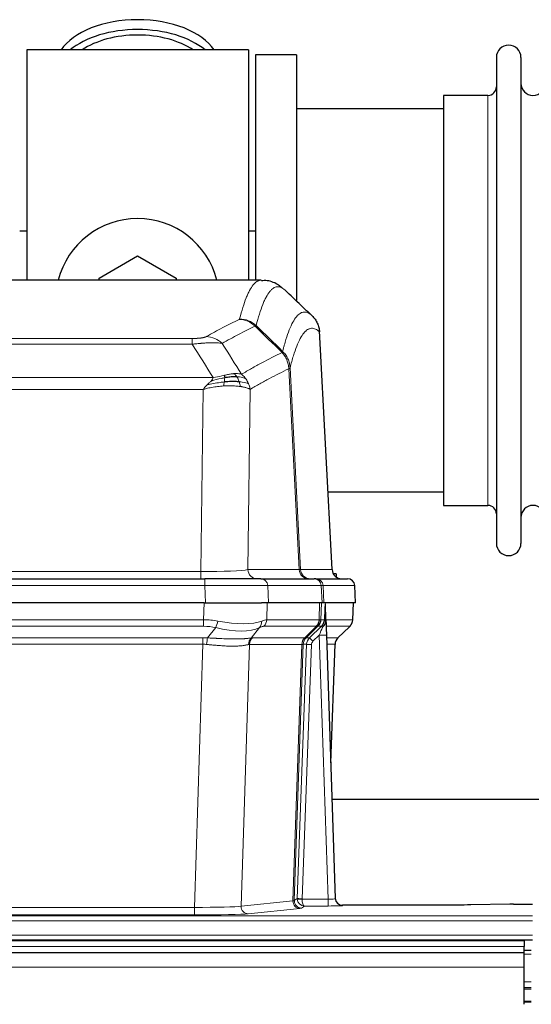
# Model space of a CAD drawing. Header units: inches. Extents: x 0 to 20790, y -12 to 14700.
# Tile 69 of 132: x 4823 to 5035, y 11981 to 12390. Entities that reach past the tile are written whole.
import ezdxf

# ---------------------------------------------------------------- set-up
doc = ezdxf.new("R2010")
doc.units = ezdxf.units.IN
doc.layers.add('1', color=7, linetype='Continuous', true_color=0xffffff)
doc.layers.add('254', color=7, linetype='Continuous', true_color=0xffffff)
doc.styles.add('latin_extended', font='simplex.shx')
doc.dimstyles.get("Standard").update_dxf_attribs({"dimtxt": 0.18, "dimasz": 0.18, "dimexe": 0.18, "dimexo": 0.0625, "dimgap": 0.09, "dimtad": 0, "dimtih": 1, "dimtoh": 1, "dimdec": 4, "dimzin": 0, "dimdsep": 46, "dimtxsty": 'Standard', "dimcen": 0.09, "dimadec": 0, "dimazin": 0, "dimtfac": 1, "dimtdec": 4, "dimtofl": 0, "dimtmove": 0, "dimatfit": 3, "dimfxl": 1, "dimtolj": 1, "dimtzin": 0, "dimarcsym": 0})

# ---------------------------------------------------------------- blocks, each defined once
blk = doc.blocks.new('_U1')
at = {"layer": '254', "color": 3, "linetype": 'Continuous', "lineweight": 13, "transparency": 16777216}
for p, q in [((1623.11, 12324.55), (1623.11, 8470.57)), ((7857.62, 10337.89), (7857.62, 8470.57)), ((1745.61, 8505.57), (7735.12, 8505.57))]:
    blk.add_line(p, q, dxfattribs=at)
at = {"layer": '254', "color": 3, "transparency": 16777216}
for points in [[(1745.61, 8525.98), (1745.61, 8485.15), (1623.11, 8505.57)], [(7735.12, 8485.15), (7735.12, 8525.98), (7857.62, 8505.57)]]:
    blk.add_solid(points, dxfattribs=at)
at = {"layer": 'Defpoints', "color": 0, "transparency": 16777216}
for p in [(1623.11, 12359.55), (7857.62, 10372.89), (7857.62, 8505.57)]:
    blk.add_point(p, dxfattribs=at)
at = {"layer": '254', "color": 2, "lineweight": 13, "transparency": 16777216, "insert": (4524.53, 8689.32), "char_height": 122.5, "attachment_point": 1, "style": 'latin_extended'}
blk.add_mtext('\\A1;6235', dxfattribs=at)

msp = doc.modelspace()

# ---------------------------------------------------------------- linework, layer by layer
at = {"layer": '1', "color": 2, "linetype": 'Continuous', "lineweight": 25}
for p, q in [((4917.619, 12377.691), (4825.619, 12377.691)), ((4825.619, 12377.691), (4825.619, 12282.091)), ((4917.619, 12377.691), (4917.619, 12282.091)), ((4937.619, 12375.691), (4920.619, 12375.691)), ((4920.619, 12375.691), (4920.619, 12282.093)), ((4937.619, 12375.691), (4937.619, 12273.691)), ((5020.619, 12374.591), (5020.619, 12172.791)), ((5030.819, 12374.591), (5030.819, 12172.791)), ((5017.119, 12358.841), (4998.619, 12358.841)), ((4998.619, 12358.841), (4998.619, 12188.541)), ((4998.625, 12353.191), (4937.619, 12353.191)), ((4825.669, 12302.453), (4822.673, 12302.453)), ((4920.663, 12302.453), (4917.667, 12302.453)), ((4855.619, 12282.928), (4871.619, 12292.166)), ((4871.619, 12292.166), (4887.619, 12282.928)), ((4922.973, 12282.086), (4660.265, 12282.086)), ((4855.619, 12282.085), (4855.619, 12282.928)), ((4887.619, 12282.928), (4887.619, 12282.085)), ((4952.395, 12161.873), (4947.124, 12261.01)), ((4950.681, 12194.191), (4998.625, 12194.191)), ((4998.619, 12188.541), (5017.119, 12188.541)), ((4683.709, 12158.086), (4899.529, 12158.086)), ((4922.784, 12158.086), (4899.529, 12158.086)), ((4922.784, 12158.086), (4944.958, 12158.086)), ((4945.656, 12158.086), (4944.958, 12158.086)), ((4945.656, 12158.086), (4958.766, 12158.086)), ((4954.119, 12160.191), (4952.854, 12160.191)), ((4954.119, 12160.191), (4954.119, 12158.783)), ((4962.158, 12148.086), (4961.777, 12155.245)), ((4899.231, 12148.086), (4684.007, 12148.086)), ((4899.231, 12148.086), (4923.089, 12148.086)), ((4925.984, 12148.086), (4923.089, 12148.086)), ((4948.239, 12148.086), (4925.984, 12148.086)), ((4949.023, 12148.086), (4948.239, 12148.086)), ((4962.141, 12148.086), (4949.023, 12148.086)), ((4949.83, 12140.925), (4949.603, 12147.655)), ((4960.968, 12141.075), (4961.217, 12148.086)), ((4949.832, 12140.875), (4949.83, 12140.925)), ((4954.818, 12133.561), (4959.556, 12138.07)), ((4950.04, 12134.607), (4953.728, 12025.231)), ((4951.828, 12081.583), (4953.607, 12130.856)), ((5120.888, 12066.355), (4952.37, 12066.355)), ((4953.728, 12025.231), (4953.736, 12025.096)), ((4986.619, 12022.465), (4956.716, 12022.465)), ((5026.163, 12022.874), (5009.998, 12022.629)), ((5027.662, 12022.884), (5035.619, 12022.884)), ((5032.119, 12007.691), (4055.119, 12007.691)), ((4547.619, 12008.086), (5035.619, 12008.086)), ((5032.119, 12007.691), (5032.119, 12005.326)), ((5032.119, 12002.691), (4055.119, 12002.691)), ((5035.119, 12003.691), (5032.112, 12003.691)), ((5032.119, 12002.691), (5032.119, 12005.326)), ((5032.119, 11996.833), (5032.119, 12002.691)), ((5032.119, 11981.35), (5032.119, 11996.833)), ((5035.119, 11988.191), (5032.112, 11988.191)), ((5035.119, 11982.191), (5032.112, 11982.191))]:
    msp.add_line(p, q, dxfattribs=at)
at = {"layer": '1', "color": 110, "linetype": 'Continuous', "lineweight": 13}
for p, q in [((5017.119, 12358.841), (5017.119, 12188.541)), ((4952.383, 12161.876), (4947.135, 12260.572)), ((4688.948, 12257.879), (4894.29, 12257.879)), ((4894.29, 12255.462), (4688.948, 12255.462)), ((4894.29, 12255.462), (4894.29, 12257.879)), ((4938.735, 12161.876), (4934.384, 12245.268)), ((4934.94, 12245.745), (4939.316, 12161.876)), ((4680.216, 12241.632), (4903.022, 12241.632)), ((4898.909, 12236.733), (4684.329, 12236.733)), ((4897.941, 12161.05), (4898.909, 12236.733)), ((4918.341, 12236.723), (4917.383, 12161.876)), ((4685.298, 12161.05), (4897.941, 12161.05)), ((4897.941, 12158.086), (4897.941, 12161.05)), ((4917.383, 12161.876), (4938.735, 12161.876)), ((4939.316, 12161.876), (4952.383, 12161.876)), ((4899.529, 12158.086), (4899.529, 12155.243)), ((4899.529, 12155.243), (4683.709, 12155.243)), ((4899.822, 12148.086), (4899.529, 12155.243)), ((4947.865, 12155.243), (4925.691, 12155.243)), ((4925.691, 12155.243), (4925.984, 12148.086)), ((4948.239, 12148.086), (4947.865, 12155.243)), ((4961.761, 12155.243), (4948.65, 12155.243)), ((4948.65, 12155.243), (4949.023, 12148.086)), ((4962.141, 12148.086), (4961.761, 12155.243)), ((4899.04, 12141.091), (4899.231, 12148.086)), ((4925.413, 12148.086), (4925.222, 12141.091)), ((4946.969, 12141.091), (4947.212, 12148.086)), ((4947.997, 12148.086), (4947.754, 12141.091)), ((4960.953, 12141.091), (4961.2, 12148.086)), ((4684.198, 12141.091), (4899.04, 12141.091)), ((4899.04, 12138.354), (4899.04, 12141.091)), ((4925.222, 12141.091), (4946.969, 12141.091)), ((4947.754, 12141.091), (4949.216, 12141.091)), ((4949.825, 12141.091), (4960.953, 12141.091)), ((4899.04, 12138.354), (4684.198, 12138.354)), ((4900.611, 12133.527), (4904.064, 12137.795)), ((4922.263, 12137.795), (4918.769, 12133.477)), ((4945.786, 12138.354), (4924.039, 12138.354)), ((4941.007, 12133.545), (4945.953, 12138.342)), ((4946.498, 12138.342), (4941.607, 12133.598)), ((4943.044, 12133.604), (4947.971, 12138.354)), ((4947.971, 12138.354), (4946.536, 12138.354)), ((4959.734, 12138.354), (4949.915, 12138.354)), ((4954.826, 12133.581), (4959.639, 12138.162)), ((4684.54, 12133.603), (4898.698, 12133.603)), ((4898.698, 12130.865), (4898.698, 12133.603)), ((4919.272, 12133.545), (4941.007, 12133.545)), ((4941.632, 12133.604), (4943.044, 12133.604)), ((4947.042, 12134.611), (4944.432, 12132.095)), ((4950.736, 12025.069), (4947.042, 12134.611)), ((4950.074, 12133.604), (4954.813, 12133.604)), ((4898.698, 12130.865), (4684.54, 12130.865)), ((4895.224, 12021.58), (4898.698, 12130.865)), ((4918.09, 12130.825), (4914.633, 12022.049)), ((4939.825, 12130.825), (4918.09, 12130.825)), ((4936.118, 12024.295), (4939.831, 12130.825)), ((4940.414, 12130.869), (4936.703, 12024.409)), ((4937.932, 12025.306), (4941.823, 12130.869)), ((4943.821, 12130.728), (4939.929, 12025.165)), ((4941.823, 12130.869), (4940.414, 12130.869)), ((4953.595, 12130.869), (4950.166, 12130.869)), ((4951.822, 12081.756), (4953.595, 12130.869)), ((4914.633, 12022.049), (4936.118, 12024.295)), ((4936.703, 12024.409), (4937.932, 12025.306)), ((4940.894, 12022.175), (4939.7, 12021.303)), ((4939.931, 12025.069), (4950.736, 12025.069)), ((4950.736, 12022.175), (4940.894, 12022.175)), ((4950.736, 12025.069), (4950.736, 12022.175)), ((4956.716, 12022.465), (4956.727, 12022.333)), ((4547.619, 12018.111), (5035.619, 12018.111)), ((4688.014, 12021.58), (4895.224, 12021.58)), ((4895.224, 12018.476), (4688.014, 12018.476)), ((4895.224, 12021.58), (4895.224, 12018.476)), ((4939.026, 12021.179), (4917.541, 12018.932)), ((4547.619, 12016.042), (5035.619, 12016.042)), ((4547.619, 12010.016), (5035.619, 12010.016)), ((5032.119, 12005.326), (4055.119, 12005.326)), ((5035.119, 12002.168), (5032.112, 12002.168)), ((5032.119, 11996.833), (4055.119, 11996.833)), ((5035.119, 11990.728), (5032.112, 11990.728)), ((5035.119, 11987.691), (5032.112, 11987.691)), ((5035.119, 11982.691), (5032.112, 11982.691))]:
    msp.add_line(p, q, dxfattribs=at)
at = {"layer": '1', "color": 2, "linetype": 'Continuous', "lineweight": 25}
for centre, radius, start, end in [((5025.719, 12374.591), 5.1, 0, 180), ((5017.119, 12362.341), 3.5, 270, 0), ((5035.819, 12363.841), 5, 180, 0), ((4871.619, 12273.691), 34, 14.29875, 165.70125), ((5017.119, 12185.041), 3.5, 0, 90), ((5035.819, 12183.541), 5, 0, 180), ((5025.719, 12172.791), 5.1, 180, 0), ((4958.781, 12155.086), 3, 3.87864, 90)]:
    msp.add_arc(centre, radius, start, end, dxfattribs=at)
for centre, major_axis, ratio, start_param, end_param in [((4871.619, 12370.76), (34, 0), 0.5735764, 0.3633693, 2.7782723), ((4871.619, 12366.664), (34, 0), 0.5735764, 0.6009523, 2.5406894), ((4871.619, 12366.664), (-30, 0), 0.5735764, 4.712389, 5.5877152), ((4871.619, 12366.664), (-30, 0), 0.5735764, 3.8370627, 4.712389), ((4956.375, 12162.086), (0, -4), 0.9993908, 4.7647489, 6.2831853), ((4950.04, 12134.782), (-0.227, 6.726), 0.0008736, 0.4374328, 1.5967123), ((4956.862, 12141.039), (3.174, -2.434), 0.9869112, 6.1322815, 6.2830018), ((4957.603, 12130.703), (-3.886, 0.947), 0.998973, 5.7186048, 6.4862172), ((4956.716, 12025.469), (-0.15, 3), 0.998739, 1.5545356, 3.0917055), ((5027.665, 12022.805), (-3, 0), 0.0262223, 4.7133912, 5.2365954)]:
    msp.add_ellipse(centre, major_axis=major_axis, ratio=ratio, start_param=start_param, end_param=end_param, dxfattribs=at)
at = {"layer": '1', "color": 110, "linetype": 'Continuous', "lineweight": 13}
for centre, major_axis, ratio, start_param, end_param in [((4913.799, 12255.868), (-4.281, 9.037), 0.9659395, 5.0815715, 5.8272089), ((4913.986, 12256.029), (-9.695, 2.45), 0.9931439, 4.2008878, 4.9582972), ((4900.137, 12248.722), (4.97, -8.677), 0.9635717, 1.8622888, 2.6052468), ((4898.02, 12162.086), (20.002, 0.052), 0.0517476, 4.708281, 6.0295934), ((4921.259, 12162.086), (0, 4), 0.9702957, 1.6231562, 3.1415927), ((4919.29, 12162.086), (-20.038, 0.208), 0.001459, 2.8976729, 3.1068244), ((4942.611, 12162.086), (0, -4), 0.9702957, 4.7647489, 6.2831853), ((4943.308, 12162.086), (0, -4), 0.9993908, 4.7647489, 6.2831853), ((4922.784, 12155.086), (0, -3), 0.9702957, 1.6231562, 3.1415927), ((4944.958, 12155.086), (0, -3), 0.9702957, 1.6231562, 3.1415927), ((4945.656, 12155.086), (0, -3), 0.9993908, 1.6231562, 3.1415927), ((4958.766, 12155.086), (0, -3), 0.9993908, 1.6231562, 3.1415927), ((4899.478, 12155.086), (27.018, 0.123), 0.0058026, 0.2445567, 1.5688664), ((4921.638, 12155.086), (27.029, 0.156), 0.000812, 0.0348973, 0.2440487), ((4898.39, 12118.231), (26.983, 1.545), 0.8452785, 1.2775604, 1.4983912), ((4898.39, 12118.231), (27.492, 22.639), 0.1155218, 0.1441436, 0.3649744), ((4921.343, 12141.231), (0, -4), 0.9702957, 0.7679449, 1.5358897), ((4943.09, 12141.231), (0, -4), 0.9702957, 0.7679449, 1.5358897), ((4943.256, 12141.219), (-0.603, -3.954), 0.9772749, 0.9153799, 1.6837369), ((4943.721, 12141.219), (1.703, -3.619), 0.9971774, 0.3287851, 1.0971421), ((4943.759, 12141.231), (0, -4), 0.9993908, 0.7679449, 1.5358897), ((4919.96, 12118.231), (27.661, 22.629), 0.117212, 0.1096858, 0.141666), ((4921.11, 12151.321), (-26.658, 10.191), 0.0473724, 2.9456198, 3.0909709), ((4919.96, 12118.231), (27.808, 22.856), 0.0163197, 0.0204946, 0.0524748), ((4951.213, 12141.022), (-1.999, 0.077), 0.1036431, 0.0350743, 0.8106069), ((4956.957, 12141.231), (0, 4), 0.9993908, 3.9095375, 4.6774824), ((4898.39, 12115.354), (16.721, 16.271), 0.9721633, 0.5640914, 0.7849223), ((4904.064, 12140.672), (-0.881, -3.902), 0.2224052, 0.7930597, 1.5799958), ((4899.293, 12151.321), (-25.873, 10.634), 0.4068526, 1.919368, 2.8032049), ((4899.293, 12151.321), (-26.677, 8.186), 0.3267204, 1.882912, 2.7667489), ((4919.566, 12140.672), (1.736, -3.604), 0.8689501, 0.3464596, 1.1333957), ((4901.087, 12115.354), (23.46, 22.829), 0.1194803, 0.122173, 0.3430038), ((4922.656, 12115.354), (23.636, 22.829), 0.1185166, 0.0901185, 0.1220988), ((4921.11, 12151.321), (-25.449, 12.923), 0.0600246, 2.9512599, 3.096611), ((4922.736, 12115.354), (23.81, 22.997), 0.0168486, 0.0174428, 0.049423), ((4947.042, 12134.681), (1.856, 4.567), 0.0053314, 4.6992705, 5.4949999), ((4945.194, 12141.231), (3.533, 1.889), 0.9978056, 4.9883752, 5.1348755), ((4949.359, 12136.915), (1.388, -1.44), 0.0242285, 3.1658454, 3.9417885), ((4949.946, 12137.57), (1.583, -1.222), 0.0276319, 3.169255, 3.9405385), ((4935.919, 12115.354), (23.826, 22.996), 0.016839, 6.1714068, 6.3006297), ((4897.908, 12109.603), (17.528, 16.98), 0.9676454, 0.7049972, 0.7848447), ((4900.611, 12130.649), (0.32, 3.987), 0.0824896, 0.7712526, 1.5399639), ((4921.465, 12130.6), (-0.926, 3.891), 0.9457602, 0.5436933, 1.3082514), ((4921.968, 12130.668), (0, 4), 0.9702957, 0.7679449, 1.5315264), ((4895.207, 12109.436), (24.592, 23.931), 0.1189226, 0.1216051, 0.196623), ((4943.703, 12130.668), (0, 4), 0.9702957, 0.7679449, 1.5315264), ((4943.709, 12130.668), (-0.019, 4), 0.9702844, 0.7633847, 1.5270253), ((4944.384, 12130.721), (-1.442, 3.731), 0.998056, 0.3995344, 1.1665625), ((4944.409, 12130.727), (0, 4), 0.9993908, 0.7679449, 1.5351916), ((4916.794, 12109.586), (24.848, 24.014), 0.0168508, 0.0174343, 0.0398873), ((4945.82, 12130.727), (2.83, 2.828), 0.9993905, 1.5533428, 2.3205896), ((4944.432, 12132.165), (1.388, -1.44), 0.0242285, 3.1658454, 4.7375178), ((4947.042, 12134.506), (2.998, 0.101), 0.0348797, 6.2820091, 7.8528054), ((4957.59, 12130.727), (0, -4), 0.9993908, 3.9095375, 4.6767843), ((4929.945, 12109.587), (24.879, 24.014), 0.016827, 6.2565923, 6.3006169), ((4897.908, 12106.726), (2.819, 24.028), 0.8253155, 0.0219437, 0.1017913), ((4897.903, 12106.559), (20.559, 24.143), 0.118818, 0.0965283, 0.1715462), ((4919.572, 12106.709), (20.849, 24.157), 0.0182438, 0.0122069, 0.0346603), ((4943.821, 12130.798), (1.999, -0.074), 0.0348758, 3.1764983, 4.7136745), ((4945.82, 12130.657), (1.703, 1.052), 0.998638, 1.7848011, 2.5520479), ((4932.722, 12106.709), (20.882, 24.158), 0.0154016, 6.2548756, 6.2989002), ((4895.218, 12022.077), (20.013, 0.095), 0.0248544, 4.7125895, 6.0379715), ((4917.541, 12021.931), (0.312, -2.984), 0.969741, 4.5720353, 6.175756), ((4939.026, 12024.178), (0.312, -2.984), 0.969741, 4.5720353, 6.175756), ((4916.701, 12024.324), (20.016, 0.105), 0.0266879, 6.037898, 6.2472222), ((4939.7, 12024.302), (1.769, -2.423), 0.9990158, 4.0464368, 5.6519121), ((4940.929, 12025.2), (0.383, 2.976), 0.9995819, 1.6634704, 1.7592358), ((4939.929, 12025.235), (1.999, -0.074), 0.0348758, 3.1764983, 4.7136745), ((4939.931, 12025.139), (-1.997, -0.118), 0.0348391, 0.0373692, 1.5687431), ((4940.894, 12025.174), (-0.98, 2.84), 0.9849493, 1.294853, 2.8045628), ((4940.929, 12025.131), (0.606, 0.798), 0.9977275, 2.1839018, 2.2796673), ((4940.894, 12025.174), (-0.028, 3), 0.3214645, 1.6026847, 3.1123946), ((4950.723, 12025.332), (-3.005, 0.103), 0.0869619, 1.577888, 3.1486843), ((4950.723, 12022.333), (-6.003, 0), 0.0262109, 1.5728579, 3.1436542), ((4956.727, 12025.332), (-2.991, -0.235), 0.9996552, 0.0000105, 1.4923863), ((4895.218, 12019.078), (-23.012, 0), 0.0261647, 1.5710736, 2.8964556), ((4916.701, 12021.325), (23.014, 0), 0.0261612, 6.0380559, 6.2473801)]:
    msp.add_ellipse(centre, major_axis=major_axis, ratio=ratio, start_param=start_param, end_param=end_param, dxfattribs=at)
for points, knots in [([(4913.986, 12265.964), (4914.424, 12267.703), (4915.314, 12270.9), (4916.235, 12273.534), (4916.937, 12275.299), (4917.173, 12275.853), (4917.649, 12276.889), (4917.888, 12277.372), (4918.614, 12278.715), (4919.105, 12279.469), (4919.729, 12280.237), (4919.854, 12280.381), (4920.105, 12280.653), (4920.483, 12281.034), (4920.866, 12281.335), (4921.636, 12281.832), (4922.249, 12282.056), (4922.873, 12282.086), (4922.966, 12282.086)], [0, 0, 0, 0, 0.1619138, 0.3238276, 0.3238276, 0.4047846, 0.4047846, 0.4857415, 0.4857415, 0.6476553, 0.6476553, 0.6881337, 0.6881337, 0.7286122, 0.8095691, 0.8095691, 0.9714829, 1, 1, 1, 1]), ([(4932.828, 12277.939), (4932.27, 12278.452), (4931.168, 12279.195), (4929.558, 12279.466), (4928.514, 12279.084), (4927.742, 12278.587), (4927.359, 12278.285), (4926.981, 12277.904), (4926.729, 12277.633), (4926.604, 12277.488), (4925.979, 12276.721), (4925.487, 12275.967), (4924.761, 12274.624), (4924.521, 12274.142), (4924.045, 12273.106), (4923.808, 12272.553), (4923.105, 12270.789), (4922.183, 12268.157), (4921.292, 12264.963), (4920.854, 12263.226)], [0, 0, 0, 0, 0.125, 0.25, 0.375, 0.375, 0.4375, 0.46875, 0.46875, 0.5, 0.5, 0.625, 0.625, 0.6875, 0.6875, 0.75, 0.75, 0.875, 1, 1, 1, 1]), ([(4931.85, 12252.511), (4931.906, 12252.734), (4931.962, 12252.954), (4932.074, 12253.39), (4932.243, 12254.038), (4932.638, 12255.501), (4932.982, 12256.672), (4933.675, 12258.907), (4934.615, 12261.594), (4936.074, 12264.751), (4937.078, 12266.274), (4937.652, 12266.966), (4937.716, 12267.041), (4937.844, 12267.185), (4938.036, 12267.396), (4938.488, 12267.838), (4938.879, 12268.136), (4939.208, 12268.338), (4939.274, 12268.376), (4939.406, 12268.448), (4939.604, 12268.549), (4940.069, 12268.736), (4940.472, 12268.814), (4941.283, 12268.861), (4942.381, 12268.631), (4943.508, 12267.816), (4944.08, 12267.262)], [0, 0, 0, 0, 0.015625, 0.015625, 0.03125, 0.0625, 0.125, 0.125, 0.25, 0.375, 0.5, 0.5, 0.515625, 0.515625, 0.53125, 0.5625, 0.625, 0.625, 0.640625, 0.640625, 0.65625, 0.6875, 0.75, 0.75, 0.875, 1, 1, 1, 1]), ([(4900.137, 12258.628), (4901.271, 12259.281), (4902.407, 12259.919), (4904.679, 12261.169), (4905.816, 12261.781), (4909.232, 12263.574), (4911.513, 12264.716), (4913.799, 12265.803)], [0, 0, 0, 0, 0.25, 0.25, 0.5, 0.5, 1, 1, 1, 1]), ([(4913.986, 12265.964), (4913.979, 12265.937), (4913.96, 12265.91), (4913.898, 12265.856), (4913.855, 12265.83), (4913.799, 12265.803)], [0, 0, 0, 0, 0.5, 0.5, 1, 1, 1, 1]), ([(4920.395, 12262.986), (4918.107, 12261.897), (4915.823, 12260.755), (4912.403, 12258.959), (4911.265, 12258.347), (4908.989, 12257.095), (4907.853, 12256.456), (4906.717, 12255.803)], [0, 0, 0, 0, 0.5, 0.5, 0.75, 0.75, 1, 1, 1, 1]), ([(4947.135, 12260.572), (4946.565, 12261.117), (4945.441, 12261.917), (4944.346, 12262.134), (4943.537, 12262.079), (4943.135, 12261.996), (4942.672, 12261.805), (4942.474, 12261.702), (4942.342, 12261.63), (4942.277, 12261.591), (4941.949, 12261.386), (4941.559, 12261.086), (4941.108, 12260.64), (4940.917, 12260.428), (4940.789, 12260.283), (4940.725, 12260.208), (4940.153, 12259.512), (4939.151, 12257.984), (4937.697, 12254.823), (4936.29, 12250.792), (4935.385, 12247.524), (4934.94, 12245.745)], [0, 0, 0, 0, 0.125, 0.25, 0.25, 0.3125, 0.34375, 0.359375, 0.359375, 0.375, 0.375, 0.4375, 0.46875, 0.484375, 0.484375, 0.5, 0.5, 0.625, 0.75, 0.875, 1, 1, 1, 1]), ([(4900.137, 12258.628), (4900.116, 12258.616), (4900.094, 12258.604), (4900.048, 12258.58), (4900.024, 12258.568), (4899.949, 12258.532), (4899.894, 12258.509), (4899.776, 12258.462), (4899.713, 12258.439), (4899.576, 12258.393), (4899.503, 12258.37), (4899.346, 12258.326), (4899.262, 12258.304), (4899.126, 12258.271), (4899.08, 12258.261), (4898.983, 12258.239), (4898.933, 12258.229), (4898.78, 12258.198), (4898.672, 12258.178), (4898.444, 12258.139), (4898.324, 12258.12), (4898.134, 12258.093), (4898.037, 12258.08), (4897.936, 12258.067), (4897.868, 12258.059), (4897.834, 12258.055), (4897.659, 12258.034), (4897.515, 12258.019), (4897.068, 12257.977), (4896.751, 12257.953), (4896.331, 12257.929), (4896.246, 12257.925), (4896.073, 12257.917), (4895.986, 12257.913), (4895.724, 12257.902), (4895.548, 12257.896), (4895.193, 12257.887), (4895.015, 12257.884), (4894.654, 12257.88), (4894.473, 12257.879), (4894.29, 12257.879)], [0, 0, 0, 0, 0.03125, 0.03125, 0.0625, 0.0625, 0.125, 0.125, 0.1875, 0.1875, 0.25, 0.25, 0.3125, 0.3125, 0.34375, 0.34375, 0.375, 0.375, 0.4375, 0.4375, 0.5, 0.5, 0.53125, 0.546875, 0.546875, 0.5625, 0.5625, 0.625, 0.625, 0.75, 0.75, 0.78125, 0.78125, 0.8125, 0.8125, 0.875, 0.875, 0.9375, 0.9375, 1, 1, 1, 1]), ([(4906.717, 12255.803), (4906.42, 12255.859), (4906.093, 12255.906), (4905.381, 12255.986), (4904.994, 12256.018), (4904.366, 12256.053), (4904.094, 12256.065), (4903.809, 12256.074), (4903.693, 12256.077), (4903.635, 12256.078), (4903.46, 12256.082), (4903.341, 12256.084), (4902.739, 12256.091), (4902.23, 12256.087), (4901.557, 12256.07), (4901.421, 12256.066), (4901.214, 12256.06), (4901.144, 12256.057), (4901.005, 12256.052), (4900.935, 12256.049), (4900.583, 12256.035), (4900.296, 12256.021), (4899.42, 12255.972), (4898.815, 12255.929), (4898.111, 12255.871), (4898.033, 12255.865), (4897.875, 12255.851), (4897.796, 12255.844), (4897.558, 12255.823), (4897.399, 12255.808), (4896.919, 12255.763), (4896.596, 12255.73), (4895.621, 12255.626), (4894.961, 12255.548), (4894.29, 12255.462)], [0, 0, 0, 0, 0.125, 0.125, 0.25, 0.25, 0.3125, 0.328125, 0.328125, 0.34375, 0.34375, 0.375, 0.375, 0.5, 0.5, 0.53125, 0.53125, 0.546875, 0.546875, 0.5625, 0.5625, 0.625, 0.625, 0.75, 0.75, 0.765625, 0.765625, 0.78125, 0.78125, 0.8125, 0.8125, 0.875, 0.875, 1, 1, 1, 1]), ([(4914.785, 12243.009), (4916.182, 12243.843), (4917.582, 12244.656), (4920.384, 12246.241), (4921.787, 12247.013), (4926.001, 12249.268), (4928.816, 12250.689), (4931.638, 12252.028)], [0, 0, 0, 0, 0.25, 0.25, 0.5, 0.5, 1, 1, 1, 1]), ([(4931.85, 12252.511), (4931.83, 12252.462), (4931.814, 12252.386), (4931.756, 12252.213), (4931.713, 12252.117), (4931.638, 12252.028)], [0, 0, 0, 0, 0.5, 0.5, 1, 1, 1, 1]), ([(4931.638, 12252.028), (4932.047, 12251.583), (4932.42, 12251.098), (4933.078, 12250.061), (4933.364, 12249.509), (4933.835, 12248.356), (4934.021, 12247.756), (4934.285, 12246.527), (4934.362, 12245.899), (4934.384, 12245.268)], [0, 0, 0, 0, 0.25, 0.25, 0.5, 0.5, 0.75, 0.75, 1, 1, 1, 1]), ([(4931.85, 12252.511), (4932.04, 12252.319), (4932.441, 12251.913), (4933.007, 12251.206), (4933.561, 12250.373), (4934.177, 12249.191), (4934.736, 12247.641), (4934.872, 12246.377), (4934.94, 12245.745)], [0, 0, 0, 0, 0.1064395, 0.2252974, 0.3565726, 0.5002636, 0.7501339, 1, 1, 1, 1]), ([(4911.609, 12243.271), (4911.46, 12243.258), (4911.308, 12243.242), (4910.694, 12243.171), (4910.214, 12243.096), (4909.22, 12242.915), (4908.706, 12242.808), (4907.999, 12242.655), (4907.82, 12242.615), (4907.64, 12242.575)], [0, 0, 0, 0, 0.125, 0.125, 0.5, 0.5, 0.875, 0.875, 1, 1, 1, 1]), ([(4914.785, 12243.009), (4914.091, 12243.234), (4913.325, 12243.328), (4912.198, 12243.312), (4911.908, 12243.296), (4911.609, 12243.271)], [0, 0, 0, 0, 0.75, 0.75, 1, 1, 1, 1]), ([(4912.833, 12241.948), (4912.735, 12242.098), (4912.633, 12242.24), (4912.376, 12242.568), (4912.219, 12242.742), (4911.908, 12243.043), (4911.755, 12243.169), (4911.609, 12243.271)], [0, 0, 0, 0, 0.25, 0.25, 0.625, 0.625, 1, 1, 1, 1]), ([(4916.492, 12241.202), (4916.369, 12241.368), (4916.241, 12241.531), (4915.908, 12241.928), (4915.698, 12242.158), (4915.256, 12242.598), (4915.025, 12242.809), (4914.785, 12243.009)], [0, 0, 0, 0, 0.25, 0.25, 0.625, 0.625, 1, 1, 1, 1]), ([(4934.384, 12245.268), (4931.698, 12243.993), (4929.018, 12242.643), (4925.007, 12240.507), (4923.672, 12239.776), (4921.004, 12238.278), (4919.672, 12237.51), (4918.341, 12236.723)], [0, 0, 0, 0, 0.5, 0.5, 0.75, 0.75, 1, 1, 1, 1]), ([(4934.94, 12245.745), (4934.933, 12245.727), (4934.907, 12245.656), (4934.8, 12245.544), (4934.607, 12245.41), (4934.453, 12245.312), (4934.384, 12245.268)], [0, 0, 0, 0, 0.1283244, 0.5000876, 0.7752121, 1, 1, 1, 1]), ([(4900.48, 12238.57), (4900.69, 12238.772), (4900.983, 12239.054), (4901.429, 12239.466), (4901.782, 12239.805), (4902.036, 12240.068), (4902.151, 12240.188)], [0, 0, 0, 0, 0.3659786, 0.5111863, 0.7766492, 1, 1, 1, 1]), ([(4907.621, 12239.8), (4907.043, 12239.747), (4906.456, 12239.681), (4904.082, 12239.368), (4902.252, 12239.022), (4900.48, 12238.57)], [0, 0, 0, 0, 0.25, 0.25, 1, 1, 1, 1]), ([(4902.151, 12240.188), (4902.384, 12240.449), (4902.807, 12240.921), (4902.955, 12241.412), (4903.022, 12241.632)], [0, 0, 0, 0, 0.5515604, 1, 1, 1, 1]), ([(4907.79, 12241.542), (4907.332, 12241.464), (4906.869, 12241.376), (4904.998, 12240.986), (4903.562, 12240.61), (4902.151, 12240.188)], [0, 0, 0, 0, 0.25, 0.25, 1, 1, 1, 1]), ([(4907.64, 12242.575), (4907.279, 12242.495), (4906.912, 12242.412), (4905.418, 12242.077), (4904.242, 12241.821), (4903.022, 12241.632)], [0, 0, 0, 0, 0.25, 0.25, 1, 1, 1, 1]), ([(4907.307, 12238.15), (4907.34, 12238.313), (4907.379, 12238.498), (4907.461, 12238.901), (4907.504, 12239.117), (4907.571, 12239.492), (4907.597, 12239.646), (4907.621, 12239.8)], [0, 0, 0, 0, 0.375, 0.375, 0.75, 0.75, 1, 1, 1, 1]), ([(4907.621, 12239.8), (4907.633, 12239.878), (4907.645, 12239.955), (4907.69, 12240.265), (4907.719, 12240.497), (4907.762, 12240.941), (4907.777, 12241.154), (4907.787, 12241.417), (4907.789, 12241.481), (4907.79, 12241.542)], [0, 0, 0, 0, 0.125, 0.125, 0.5, 0.5, 0.875, 0.875, 1, 1, 1, 1]), ([(4907.79, 12241.542), (4907.792, 12241.666), (4907.79, 12241.782), (4907.777, 12242.047), (4907.761, 12242.185), (4907.712, 12242.414), (4907.68, 12242.506), (4907.64, 12242.575)], [0, 0, 0, 0, 0.25, 0.25, 0.625, 0.625, 1, 1, 1, 1]), ([(4916.492, 12241.202), (4915.793, 12241.533), (4914.922, 12241.758), (4913.562, 12241.91), (4913.205, 12241.935), (4912.833, 12241.948)], [0, 0, 0, 0, 0.75, 0.75, 1, 1, 1, 1]), ([(4913.819, 12239.886), (4913.788, 12239.976), (4913.756, 12240.067), (4913.622, 12240.431), (4913.508, 12240.703), (4913.259, 12241.228), (4913.123, 12241.481), (4912.931, 12241.796), (4912.883, 12241.873), (4912.833, 12241.948)], [0, 0, 0, 0, 0.125, 0.125, 0.5, 0.5, 0.875, 0.875, 1, 1, 1, 1]), ([(4917.702, 12239.062), (4917.09, 12239.347), (4916.194, 12239.587), (4914.664, 12239.804), (4914.254, 12239.85), (4913.819, 12239.886)], [0, 0, 0, 0, 0.75, 0.75, 1, 1, 1, 1]), ([(4914.309, 12237.924), (4914.238, 12238.325), (4914.139, 12238.819), (4913.937, 12239.524), (4913.881, 12239.704), (4913.819, 12239.886)], [0, 0, 0, 0, 0.75, 0.75, 1, 1, 1, 1]), ([(4917.702, 12239.062), (4917.663, 12239.156), (4917.623, 12239.25), (4917.455, 12239.623), (4917.316, 12239.898), (4917.013, 12240.434), (4916.848, 12240.696), (4916.613, 12241.035), (4916.553, 12241.119), (4916.492, 12241.202)], [0, 0, 0, 0, 0.125, 0.125, 0.5, 0.5, 0.875, 0.875, 1, 1, 1, 1]), ([(4918.341, 12236.723), (4918.257, 12237.32), (4918.115, 12237.913), (4917.852, 12238.683), (4917.78, 12238.873), (4917.702, 12239.062)], [0, 0, 0, 0, 0.75, 0.75, 1, 1, 1, 1]), ([(4898.909, 12236.733), (4899.032, 12236.913), (4899.307, 12237.318), (4899.841, 12237.93), (4900.254, 12238.344), (4900.48, 12238.57)], [0, 0, 0, 0, 0.2664231, 0.5992998, 1, 1, 1, 1]), ([(4907.307, 12238.15), (4906.899, 12238.121), (4906.093, 12238.063), (4904.861, 12237.927), (4903.636, 12237.759), (4902.424, 12237.554), (4901.23, 12237.315), (4900.059, 12237.046), (4899.289, 12236.837), (4898.909, 12236.733)], [0, 0, 0, 0, 0.1523218, 0.3014284, 0.4473536, 0.5901335, 0.7298066, 0.8664141, 1, 1, 1, 1]), ([(4914.309, 12237.924), (4914.001, 12237.966), (4913.394, 12238.049), (4912.411, 12238.137), (4911.407, 12238.198), (4910.387, 12238.228), (4909.361, 12238.23), (4908.339, 12238.207), (4907.646, 12238.169), (4907.307, 12238.15)], [0, 0, 0, 0, 0.1580483, 0.3110147, 0.4589091, 0.6017421, 0.7395257, 0.8722733, 1, 1, 1, 1]), ([(4918.341, 12236.723), (4918.22, 12236.795), (4917.985, 12236.934), (4917.545, 12237.127), (4917.075, 12237.299), (4916.585, 12237.449), (4916.093, 12237.579), (4915.611, 12237.691), (4915.15, 12237.784), (4914.721, 12237.861), (4914.44, 12237.904), (4914.309, 12237.924)], [0, 0, 0, 0, 0.1527923, 0.2951653, 0.4271184, 0.5486511, 0.6597631, 0.7604539, 0.8507236, 0.9305721, 1, 1, 1, 1]), ([(4949.216, 12141.091), (4949.237, 12141.643), (4949.258, 12142.195), (4949.301, 12143.298), (4949.323, 12143.848), (4949.356, 12144.673), (4949.367, 12144.948), (4949.389, 12145.497), (4949.4, 12145.771), (4949.422, 12146.318), (4949.434, 12146.591), (4949.451, 12146.999), (4949.456, 12147.135), (4949.468, 12147.407), (4949.474, 12147.542), (4949.48, 12147.677)], [0, 0, 0, 0, 0.25, 0.25, 0.5, 0.5, 0.625, 0.625, 0.75, 0.75, 0.875, 0.875, 0.9375, 0.9375, 1, 1, 1, 1]), ([(4900.611, 12133.527), (4901.129, 12133.504), (4901.644, 12133.479), (4902.669, 12133.428), (4903.179, 12133.402), (4903.814, 12133.369), (4903.94, 12133.362), (4904.194, 12133.349), (4904.32, 12133.343), (4904.696, 12133.323), (4904.946, 12133.311), (4905.687, 12133.274), (4906.174, 12133.25), (4907.133, 12133.207), (4907.605, 12133.187), (4908.534, 12133.151), (4908.99, 12133.136), (4909.664, 12133.117), (4909.887, 12133.112), (4910.218, 12133.104), (4910.327, 12133.102), (4910.491, 12133.099), (4910.546, 12133.098), (4910.654, 12133.096), (4911.141, 12133.088), (4911.609, 12133.083), (4912.415, 12133.082), (4913.193, 12133.086), (4913.916, 12133.102), (4914.611, 12133.124), (4914.945, 12133.137), (4915.346, 12133.157), (4915.425, 12133.161), (4915.581, 12133.17), (4915.659, 12133.174), (4915.887, 12133.188), (4916.035, 12133.197), (4916.465, 12133.227), (4916.733, 12133.249), (4917.235, 12133.294), (4917.468, 12133.318), (4917.9, 12133.365), (4918.098, 12133.389), (4918.46, 12133.435), (4918.624, 12133.457), (4918.769, 12133.477)], [0, 0, 0, 0, 0.0625, 0.0625, 0.125, 0.125, 0.140625, 0.140625, 0.15625, 0.15625, 0.1875, 0.1875, 0.25, 0.25, 0.3125, 0.3125, 0.375, 0.375, 0.40625, 0.40625, 0.421875, 0.421875, 0.4296875, 0.4296875, 0.4375, 0.5, 0.5, 0.5625, 0.625, 0.625, 0.6875, 0.6875, 0.703125, 0.703125, 0.71875, 0.71875, 0.75, 0.75, 0.8125, 0.8125, 0.875, 0.875, 0.9375, 0.9375, 1, 1, 1, 1]), ([(4917.671, 12130.765), (4917.515, 12130.722), (4917.343, 12130.679), (4916.968, 12130.594), (4916.765, 12130.551), (4916.327, 12130.469), (4916.092, 12130.43), (4915.592, 12130.355), (4915.327, 12130.32), (4914.904, 12130.272), (4914.76, 12130.256), (4914.537, 12130.235), (4914.461, 12130.228), (4914.309, 12130.214), (4914.232, 12130.208), (4913.843, 12130.176), (4913.521, 12130.155), (4912.851, 12130.121), (4912.157, 12130.095), (4911.415, 12130.087), (4910.65, 12130.088), (4910.255, 12130.093), (4909.797, 12130.104), (4909.746, 12130.105), (4909.644, 12130.108), (4909.592, 12130.109), (4909.437, 12130.113), (4909.126, 12130.123), (4908.811, 12130.135), (4908.176, 12130.163), (4907.746, 12130.185), (4906.872, 12130.237), (4906.428, 12130.267), (4905.526, 12130.333), (4905.068, 12130.369), (4904.371, 12130.428), (4904.137, 12130.448), (4903.783, 12130.479), (4903.665, 12130.489), (4903.427, 12130.51), (4903.308, 12130.521), (4902.712, 12130.575), (4902.232, 12130.619), (4901.266, 12130.709), (4900.781, 12130.754), (4900.292, 12130.799)], [0, 0, 0, 0, 0.0625, 0.0625, 0.125, 0.125, 0.1875, 0.1875, 0.25, 0.25, 0.28125, 0.28125, 0.296875, 0.296875, 0.3125, 0.3125, 0.375, 0.375, 0.4375, 0.5, 0.5, 0.5625, 0.5625, 0.5703125, 0.5703125, 0.578125, 0.578125, 0.59375, 0.625, 0.625, 0.6875, 0.6875, 0.75, 0.75, 0.8125, 0.8125, 0.84375, 0.84375, 0.859375, 0.859375, 0.875, 0.875, 0.9375, 0.9375, 1, 1, 1, 1]), ([(4940.393, 12130.865), (4940.357, 12130.851), (4940.291, 12130.84), (4940.104, 12130.827), (4939.982, 12130.824), (4939.831, 12130.825)], [0, 0, 0, 0, 0.5, 0.5, 1, 1, 1, 1])]:
    msp.add_open_spline(points, degree=3, knots=knots, dxfattribs=at)
at = {"layer": '1', "color": 2, "linetype": 'Continuous', "lineweight": 25}
for points, knots in [([(4931.521, 12278.878), (4931.121, 12279.283), (4929.559, 12280.528), (4926.509, 12282.022), (4923.838, 12281.899), (4923.012, 12281.795)], [0, 0, 0, 0, 0.2214676, 0.7719123, 1, 1, 1, 1]), ([(4944.08, 12267.262), (4944.306, 12267.048), (4944.522, 12266.822), (4944.933, 12266.35), (4945.127, 12266.104), (4945.491, 12265.595), (4945.661, 12265.331), (4945.975, 12264.789), (4946.119, 12264.51), (4946.381, 12263.938), (4946.498, 12263.646), (4946.704, 12263.052), (4946.792, 12262.749), (4947.015, 12261.831), (4947.105, 12261.203), (4947.135, 12260.572)], [0, 0, 0, 0, 0.125, 0.125, 0.25, 0.25, 0.375, 0.375, 0.5, 0.5, 0.625, 0.625, 0.75, 0.75, 1, 1, 1, 1]), ([(4913.819, 12239.886), (4913.602, 12239.904), (4913.378, 12239.919), (4912.46, 12239.971), (4911.719, 12239.987), (4910.154, 12239.969), (4909.331, 12239.934), (4908.197, 12239.851), (4907.91, 12239.827), (4907.621, 12239.8)], [0, 0, 0, 0, 0.125, 0.125, 0.5, 0.5, 0.875, 0.875, 1, 1, 1, 1]), ([(4912.833, 12241.948), (4912.648, 12241.955), (4912.458, 12241.959), (4911.687, 12241.961), (4911.077, 12241.935), (4909.807, 12241.832), (4909.148, 12241.754), (4908.246, 12241.618), (4908.019, 12241.581), (4907.79, 12241.542)], [0, 0, 0, 0, 0.125, 0.125, 0.5, 0.5, 0.875, 0.875, 1, 1, 1, 1]), ([(4948.362, 12138.79), (4948.379, 12138.812), (4948.396, 12138.834), (4948.428, 12138.877), (4948.444, 12138.899), (4948.491, 12138.965), (4948.521, 12139.009), (4948.609, 12139.142), (4948.663, 12139.232), (4948.763, 12139.413), (4948.81, 12139.505), (4948.874, 12139.645), (4948.895, 12139.692), (4948.934, 12139.786), (4948.953, 12139.834), (4949.006, 12139.977), (4949.037, 12140.073), (4949.094, 12140.267), (4949.118, 12140.366), (4949.159, 12140.566), (4949.176, 12140.668), (4949.196, 12140.824), (4949.201, 12140.877), (4949.21, 12140.984), (4949.214, 12141.037), (4949.216, 12141.091)], [0, 0, 0, 0, 0.03125, 0.03125, 0.0625, 0.0625, 0.125, 0.125, 0.25, 0.25, 0.375, 0.375, 0.4375, 0.4375, 0.5, 0.5, 0.625, 0.625, 0.75, 0.75, 0.875, 0.875, 0.9375, 0.9375, 1, 1, 1, 1]), ([(4948.818, 12138.391), (4948.837, 12138.415), (4948.857, 12138.437), (4948.897, 12138.48), (4948.917, 12138.502), (4948.957, 12138.544), (4948.977, 12138.564), (4949.017, 12138.606), (4949.036, 12138.627), (4949.094, 12138.69), (4949.131, 12138.732), (4949.204, 12138.819), (4949.238, 12138.863), (4949.305, 12138.953), (4949.337, 12138.999), (4949.384, 12139.07), (4949.399, 12139.094), (4949.428, 12139.143), (4949.442, 12139.168), (4949.512, 12139.291), (4949.561, 12139.394), (4949.647, 12139.604), (4949.684, 12139.713), (4949.723, 12139.853), (4949.73, 12139.881), (4949.744, 12139.938), (4949.751, 12139.966), (4949.77, 12140.052), (4949.78, 12140.109), (4949.808, 12140.283), (4949.833, 12140.516), (4949.836, 12140.754), (4949.832, 12140.875)], [0, 0, 0, 0, 0.03125, 0.03125, 0.0625, 0.0625, 0.09375, 0.09375, 0.125, 0.125, 0.1875, 0.1875, 0.25, 0.25, 0.3125, 0.3125, 0.34375, 0.34375, 0.375, 0.375, 0.5, 0.5, 0.625, 0.625, 0.65625, 0.65625, 0.6875, 0.6875, 0.75, 0.75, 0.875, 1, 1, 1, 1]), ([(4960.036, 12138.605), (4960.094, 12138.673), (4960.221, 12138.856), (4960.472, 12139.238), (4960.777, 12139.92), (4960.982, 12140.571), (4960.951, 12140.983), (4960.945, 12141.039)], [0, 0, 0, 0, 0.2255282, 0.4356233, 0.6511466, 0.9537437, 1, 1, 1, 1]), ([(4948.367, 12137.894), (4948.407, 12137.933), (4948.446, 12137.973), (4948.524, 12138.054), (4948.562, 12138.095), (4948.674, 12138.219), (4948.747, 12138.304), (4948.818, 12138.391)], [0, 0, 0, 0, 0.25, 0.25, 0.5, 0.5, 1, 1, 1, 1]), ([(5009.998, 12022.629), (5006.465, 12022.575), (5002.663, 12022.534), (4994.78, 12022.479), (4990.7, 12022.465), (4986.619, 12022.465)], [0, 0, 0, 0, 0.5, 0.5, 1, 1, 1, 1])]:
    msp.add_open_spline(points, degree=3, knots=knots, dxfattribs=at)
for points, degree in [([(4939.57, 12271.543), (4937.323, 12273.675), (4935.076, 12275.807), (4932.828, 12277.939)], 3), ([(4944.078, 12267.265), (4939.57, 12271.543)], 1), ([(4949.48, 12147.677), (4949.483, 12147.673), (4949.508, 12147.666), (4949.566, 12147.658), (4949.603, 12147.655)], 3)]:
    msp.add_open_spline(points, degree=degree, dxfattribs=at)
at = {"layer": '1', "color": 110, "linetype": 'Continuous', "lineweight": 13}
for points in [[(4920.854, 12263.226), (4920.813, 12263.198), (4920.696, 12263.129), (4920.507, 12263.038), (4920.395, 12262.986)], [(4931.638, 12252.028), (4927.891, 12255.681), (4924.143, 12259.333), (4920.395, 12262.986)], [(4920.854, 12263.226), (4924.52, 12259.654), (4928.185, 12256.083), (4931.85, 12252.511)], [(4903.022, 12241.632), (4900.129, 12246.247), (4897.218, 12250.857), (4894.29, 12255.462)], [(4906.717, 12255.803), (4909.421, 12251.543), (4912.11, 12247.278), (4914.785, 12243.009)], [(4941.012, 12133.545), (4941.175, 12133.551), (4941.437, 12133.566), (4941.572, 12133.586), (4941.607, 12133.598)]]:
    msp.add_open_spline(points, degree=3, dxfattribs=at)
for points, weights in [([(4941.007, 12133.545), (4941.009, 12133.545), (4941.012, 12133.545)], [0.499999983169, 0.500000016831, 0.499999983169]), ([(4939.831, 12130.825), (4939.828, 12130.825), (4939.825, 12130.825)], [0.500000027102, 0.499999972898, 0.500000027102])]:
    msp.add_rational_spline(points, weights, degree=2, dxfattribs=at)

# ---------------------------------------------------------------- dimensions: what is measured, and where the dimension line sits
at = {"layer": '254', "color": 2, "linetype": 'Continuous', "lineweight": 13}
dim = msp.add_linear_dim(base=(7857.619, 8505.565), p1=(1623.113, 12359.55), p2=(7857.619, 10372.893), dimstyle='Standard', override={"dimscale": 35, "dimtxt": 3.5, "dimasz": 3.5, "dimexe": 1, "dimexo": 1, "dimgap": 1.75, "dimtad": 1, "dimtih": 1, "dimtoh": 0, "dimdec": 0, "dimlfac": 1, "dimzin": 8, "dimdsep": 46, "dimlunit": 2, "dimtxsty": 'latin_extended', "dimsah": 1, "dimse1": 0, "dimse2": 0, "dimsd1": 0, "dimsd2": 0, "dimclrd": 3, "dimclre": 3, "dimclrt": 2, "dimtol": 0, "dimtm": -0.1, "dimtfac": 0.714286, "dimtdec": 3, "dimtofl": 1, "dimtmove": 0, "dimtzin": 8, "dimlwd": 13, "dimlwe": 13}, dxfattribs=at)
dim.commit()
dim.dimension.update_dxf_attribs({"geometry": '_U1', "text_midpoint": (4740.366, 8505.565), "dimtype": 160})

doc.saveas('drawing.dxf')
